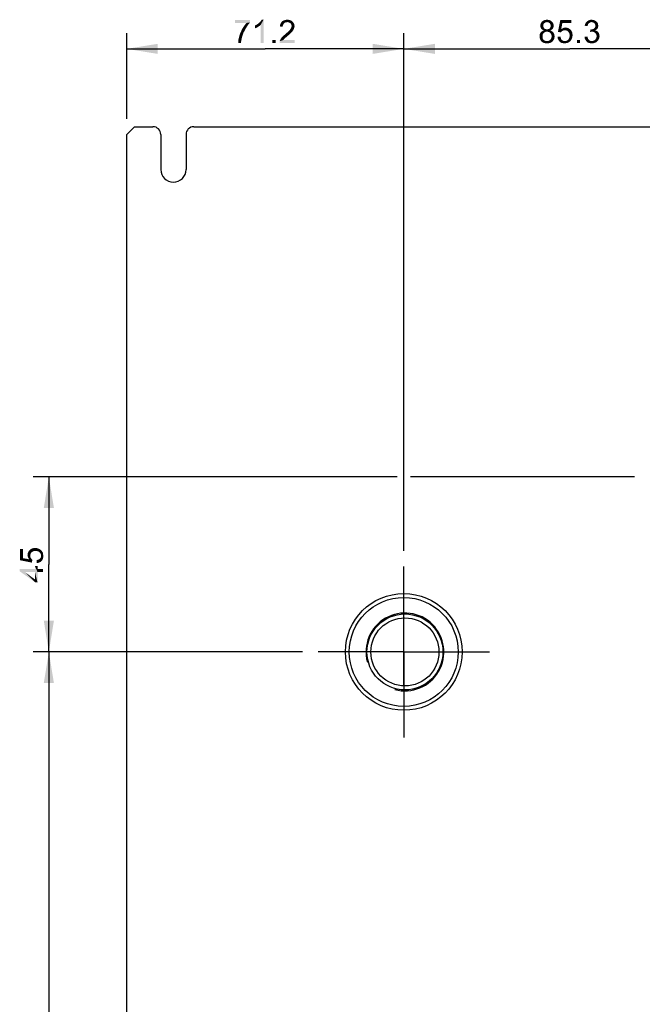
# Paper-space layout '61767N-2-A-2_1_2' of a CAD drawing. Header units: millimetres. Extents: x 0 to 594, y 1 to 420.
# Tile 77 of 83: x 311 to 391, y 214 to 341. Entities that reach past the tile are written whole.
import ezdxf

# ---------------------------------------------------------------- set-up
doc = ezdxf.new("R2010")
doc.units = ezdxf.units.MM
doc.header["$LTSCALE"] = 32.67
doc.linetypes.add('CENTER', pattern=[0.6, 0.375, -0.075, 0.075, -0.075])
doc.layers.get('0').update_dxf_attribs({"linetype": 'CONTINUOUS'})
for name, color, linetype in [('61767N-2-A-2_DXF_DIMENSION', 7, 'CONTINUOUS'), ('61807N-2_DXF_AXIS', 7, 'CONTINUOUS'), ('61807N-2_DXF_CONTINUOUS_LINE', 7, 'CONTINUOUS')]:
    doc.layers.add(name, color=color, linetype=linetype)
doc.styles.get("Standard").update_dxf_attribs({"font": 'arial.ttf'})
doc.dimstyles.new('DIMSTYLE_2', dxfattribs={"dimtxt": 3, "dimasz": 4, "dimexe": 0.18, "dimexo": 0.0625, "dimgap": 0.09, "dimtad": 1, "dimlfac": 2, "dimdsep": 46, "dimtxsty": 'Standard', "dimblk": '_FILLED', "dimblk1": '_FILLED', "dimblk2": '_FILLED', "dimcen": 0.09, "dimadec": 0, "dimazin": 0, "dimtp": 0.5, "dimtm": 0.5, "dimtfac": 1, "dimtofl": 0, "dimtmove": 0, "dimatfit": 3, "dimldrblk": '_FILLED', "dimfxl": 0, "dimtolj": 1, "dimarcsym": 0})
doc.dimstyles.new('DIMSTYLE_5', dxfattribs={"dimtxt": 3, "dimasz": 4, "dimexe": 0.18, "dimexo": 0.0625, "dimgap": 0.09, "dimtad": 1, "dimlfac": 2, "dimdsep": 46, "dimtxsty": 'Standard', "dimblk": '_FILLED', "dimblk1": '_FILLED', "dimblk2": '_FILLED', "dimcen": 0.09, "dimadec": 0, "dimazin": 0, "dimtp": 0.3, "dimtm": 0.3, "dimtfac": 1, "dimtofl": 0, "dimtmove": 0, "dimatfit": 3, "dimldrblk": '_FILLED', "dimfxl": 0, "dimtolj": 1, "dimarcsym": 0})

# ---------------------------------------------------------------- blocks, each defined once
blk = doc.blocks.new('_FILLED')
at = {"color": 0, "linetype": 'ByBlock'}
blk.add_solid([(0, 0), (-1, 0.1625), (-1, -0.1625)], dxfattribs=at)
blk = doc.blocks.new('*D19')
at = {"layer": '61767N-2-A-2_DXF_DIMENSION', "color": 2, "linetype": 'Continuous'}
for p, q in [((347.5, 259.49), (312.9, 259.49)), ((314.9, 259.49), (314.9, 188.24)), ((314.9, 116.99), (314.9, 188.24)), ((324.34, 116.99), (312.9, 116.99))]:
    blk.add_line(p, q, dxfattribs=at)
at = {"layer": '61767N-2-A-2_DXF_DIMENSION', "color": 2, "linetype": 'Continuous', "xscale": 4, "yscale": 4, "zscale": 4}
for p, rotation in [((314.9, 259.49), 90), ((314.9, 116.99), 270)]:
    blk.add_blockref('_FILLED', p, dxfattribs=dict(at, rotation=rotation))
blk = doc.blocks.new('*D20')
at = {"layer": '61767N-2-A-2_DXF_DIMENSION', "color": 2, "linetype": 'Continuous'}
for p, q in [((359.64, 281.99), (312.9, 281.99)), ((314.9, 281.99), (314.9, 270.74)), ((390.15, 281.99), (361.35, 281.99)), ((314.9, 259.49), (314.9, 270.74)), ((347.5, 259.49), (312.9, 259.49))]:
    blk.add_line(p, q, dxfattribs=at)
at = {"layer": '61767N-2-A-2_DXF_DIMENSION', "color": 2, "linetype": 'Continuous', "xscale": 4, "yscale": 4, "zscale": 4}
for p, rotation in [((314.9, 281.99), 90), ((314.9, 259.49), 270)]:
    blk.add_blockref('_FILLED', p, dxfattribs=dict(at, rotation=rotation))
blk = doc.blocks.new('*D21')
at = {"layer": '61767N-2-A-2_DXF_DIMENSION', "color": 2, "linetype": 'Continuous'}
for p, q in [((324.9, 327.99), (324.9, 338.99)), ((360.5, 272.49), (360.5, 338.99)), ((324.9, 336.99), (342.7, 336.99)), ((360.5, 336.99), (342.7, 336.99))]:
    blk.add_line(p, q, dxfattribs=at)
at = {"layer": '61767N-2-A-2_DXF_DIMENSION', "color": 2, "linetype": 'Continuous', "xscale": 4, "yscale": 4, "zscale": 4, "rotation": 180}
blk.add_blockref('_FILLED', (324.9, 336.99), dxfattribs=at)
at = {"layer": '61767N-2-A-2_DXF_DIMENSION', "color": 2, "linetype": 'Continuous', "xscale": 4, "yscale": 4, "zscale": 4}
blk.add_blockref('_FILLED', (360.5, 336.99), dxfattribs=at)
blk = doc.blocks.new('*D22')
at = {"layer": '61767N-2-A-2_DXF_DIMENSION', "color": 2, "linetype": 'Continuous'}
for p, q in [((360.5, 272.49), (360.5, 338.99)), ((403.15, 294.99), (403.15, 338.99)), ((360.5, 336.99), (381.83, 336.99)), ((403.15, 336.99), (381.83, 336.99))]:
    blk.add_line(p, q, dxfattribs=at)
at = {"layer": '61767N-2-A-2_DXF_DIMENSION', "color": 2, "linetype": 'Continuous', "xscale": 4, "yscale": 4, "zscale": 4, "rotation": 180}
blk.add_blockref('_FILLED', (360.5, 336.99), dxfattribs=at)
at = {"layer": '61767N-2-A-2_DXF_DIMENSION', "color": 2, "linetype": 'Continuous', "xscale": 4, "yscale": 4, "zscale": 4}
blk.add_blockref('_FILLED', (403.15, 336.99), dxfattribs=at)

psp = doc.layouts.new('61767N-2-A-2_1_2')

# ---------------------------------------------------------------- linework, layer by layer
at = {"layer": '61767N-2-A-2_DXF_DIMENSION', "color": 2, "linetype": 'Continuous'}
for points in [[(340.7605, 340.6943), (340.7605, 340.3832), (338.8049, 340.3165)], [(340.7605, 340.6943), (338.8049, 340.3165), (338.8049, 340.6943)], [(340.2938, 340.3165), (338.8049, 340.3165), (340.7605, 340.3832)], [(340.2938, 340.3165), (340.7605, 340.3832), (340.6049, 340.2054)], [(341.6716, 340.1387), (341.7827, 340.2276), (342.4938, 340.7387)], [(342.116, 340.0721), (341.6716, 340.1387), (342.4938, 340.7387)], [(341.7827, 340.2276), (341.916, 340.3387), (342.4938, 340.7387)], [(341.916, 340.3387), (342.0271, 340.4276), (342.4938, 340.7387)], [(342.0271, 340.4276), (342.116, 340.5387), (342.4938, 340.7387)], [(342.116, 340.5387), (342.1827, 340.6276), (342.4938, 340.7387)], [(342.116, 337.7387), (342.116, 340.0721), (342.4938, 340.7387)], [(342.116, 337.7387), (342.4938, 340.7387), (342.4938, 337.7387)], [(342.4938, 340.7387), (342.1827, 340.6276), (342.2493, 340.7387)], [(345.2938, 340.3832), (345.1827, 340.3165), (344.6716, 340.2276)], [(345.2938, 340.3832), (344.6716, 340.2276), (344.7605, 340.3832)], [(346.2049, 340.4943), (344.7605, 340.3832), (344.8716, 340.5165)], [(346.2049, 340.4943), (345.5382, 340.4276), (344.7605, 340.3832)], [(345.5382, 340.4276), (345.4049, 340.4054), (344.7605, 340.3832)], [(344.7605, 340.3832), (345.4049, 340.4054), (345.2938, 340.3832)], [(346.0716, 340.6054), (344.8716, 340.5165), (345.0049, 340.6054)], [(344.8716, 340.5165), (346.0716, 340.6054), (346.2049, 340.4943)], [(345.916, 340.6721), (345.0049, 340.6054), (345.1605, 340.6721)], [(345.0049, 340.6054), (345.916, 340.6721), (346.0716, 340.6054)], [(345.7382, 340.7165), (345.1605, 340.6721), (345.3382, 340.7165)], [(345.1605, 340.6721), (345.7382, 340.7165), (345.916, 340.6721)], [(345.3382, 340.7165), (345.5382, 340.7387), (345.7382, 340.7165)], [(345.6493, 340.4054), (345.5382, 340.4276), (346.2049, 340.4943)], [(345.7605, 340.3832), (345.6493, 340.4054), (346.2049, 340.4943)], [(345.7605, 340.3832), (346.2049, 340.4943), (346.316, 340.361)], [(346.316, 340.361), (345.8493, 340.3387), (345.7605, 340.3832)], [(378.7077, 340.3832), (378.641, 340.3387), (378.1077, 340.2721)], [(378.7077, 340.3832), (378.1077, 340.2721), (378.1743, 340.3832)], [(379.5299, 340.4943), (378.1743, 340.3832), (378.2855, 340.5165)], [(379.5299, 340.4943), (378.9077, 340.4276), (378.1743, 340.3832)], [(378.9077, 340.4276), (378.7966, 340.4054), (378.1743, 340.3832)], [(378.1743, 340.3832), (378.7966, 340.4054), (378.7077, 340.3832)], [(379.3966, 340.6054), (378.2855, 340.5165), (378.4188, 340.6054)], [(378.2855, 340.5165), (379.3966, 340.6054), (379.5299, 340.4943)], [(379.2632, 340.6721), (378.4188, 340.6054), (378.5521, 340.6721)], [(378.4188, 340.6054), (379.2632, 340.6721), (379.3966, 340.6054)], [(379.0855, 340.7165), (378.5521, 340.6721), (378.7299, 340.7165)], [(378.5521, 340.6721), (379.0855, 340.7165), (379.2632, 340.6721)], [(378.7299, 340.7165), (378.9077, 340.7387), (379.0855, 340.7165)], [(379.0188, 340.4054), (378.9077, 340.4276), (379.5299, 340.4943)], [(379.1077, 340.3832), (379.0188, 340.4054), (379.5299, 340.4943)], [(379.1077, 340.3832), (379.5299, 340.4943), (379.641, 340.3832)], [(379.641, 340.3832), (379.1743, 340.3387), (379.1077, 340.3832)], [(379.2632, 340.2721), (379.1743, 340.3387), (379.641, 340.3832)], [(379.2632, 340.2721), (379.641, 340.3832), (379.7077, 340.2498)], [(380.8855, 340.3165), (380.3077, 339.161), (380.6188, 340.6943)], [(380.6188, 340.6943), (382.041, 340.6943), (380.8855, 340.3165)], [(380.8855, 340.3165), (382.041, 340.6943), (382.041, 340.3165)], [(384.5521, 340.4054), (384.4632, 340.3832), (383.841, 340.2721)], [(384.5521, 340.4054), (383.841, 340.2721), (383.9299, 340.4054)], [(384.4632, 340.3832), (384.3743, 340.3387), (383.841, 340.2721)], [(385.2632, 340.4943), (383.9299, 340.4054), (384.041, 340.5165)], [(385.2632, 340.4943), (384.641, 340.4276), (383.9299, 340.4054)], [(383.9299, 340.4054), (384.641, 340.4276), (384.5521, 340.4054)], [(385.1743, 340.561), (384.041, 340.5165), (384.1743, 340.6054)], [(384.041, 340.5165), (385.1743, 340.561), (385.2632, 340.4943)], [(384.9743, 340.6721), (385.0855, 340.6276), (384.1743, 340.6054)], [(384.9743, 340.6721), (384.1743, 340.6054), (384.3077, 340.6721)], [(384.1743, 340.6054), (385.0855, 340.6276), (385.1743, 340.561)], [(384.7521, 340.7165), (384.8632, 340.6943), (384.3077, 340.6721)], [(384.7521, 340.7165), (384.3077, 340.6721), (384.4632, 340.7165)], [(384.3077, 340.6721), (384.8632, 340.6943), (384.9743, 340.6721)], [(384.4632, 340.7165), (384.641, 340.7387), (384.7521, 340.7165)], [(384.641, 340.4276), (385.2632, 340.4943), (385.3299, 340.4276)], [(385.3299, 340.4276), (384.7521, 340.4054), (384.641, 340.4276)], [(384.841, 340.3832), (384.7521, 340.4054), (385.3299, 340.4276)], [(384.9077, 340.3387), (384.841, 340.3832), (385.3299, 340.4276)], [(384.9077, 340.3387), (385.3299, 340.4276), (385.3966, 340.3387)], [(339.916, 339.0721), (339.516, 339.0498), (339.6271, 339.2943)], [(340.0493, 339.3165), (339.6271, 339.2943), (339.7382, 339.5387)], [(339.6271, 339.2943), (340.0493, 339.3165), (339.916, 339.0721)], [(340.1827, 339.561), (339.7382, 339.5387), (339.8716, 339.761)], [(339.7382, 339.5387), (340.1827, 339.561), (340.0493, 339.3165)], [(340.316, 339.8054), (339.8716, 339.761), (340.0049, 339.961)], [(339.8716, 339.761), (340.316, 339.8054), (340.1827, 339.561)], [(340.4716, 340.0276), (340.0049, 339.961), (340.1382, 340.1387)], [(340.0049, 339.961), (340.4716, 340.0276), (340.316, 339.8054)], [(340.6049, 340.2054), (340.1382, 340.1387), (340.2938, 340.3165)], [(340.1382, 340.1387), (340.6049, 340.2054), (340.4716, 340.0276)], [(341.3827, 339.9832), (341.516, 340.0498), (342.116, 340.0721)], [(341.3827, 339.9832), (342.116, 340.0721), (341.9605, 339.9387)], [(341.9605, 339.9387), (341.3827, 339.6276), (341.3827, 339.9832)], [(341.9605, 339.9387), (341.7605, 339.8054), (341.3827, 339.6276)], [(341.7605, 339.8054), (341.5605, 339.6943), (341.3827, 339.6276)], [(342.116, 340.0721), (341.516, 340.0498), (341.6716, 340.1387)], [(344.9605, 339.961), (344.5827, 339.8721), (344.6049, 340.0498)], [(344.5827, 339.8721), (344.9605, 339.961), (344.9605, 339.8276)], [(345.0493, 340.161), (344.6049, 340.0498), (344.6716, 340.2276)], [(345.0493, 340.161), (344.9827, 340.0721), (344.6049, 340.0498)], [(344.6049, 340.0498), (344.9827, 340.0721), (344.9605, 339.961)], [(345.1827, 340.3165), (345.116, 340.2498), (344.6716, 340.2276)], [(344.6716, 340.2276), (345.116, 340.2498), (345.0493, 340.161)], [(346.0716, 339.0943), (345.4716, 339.0498), (345.5827, 339.1387)], [(346.1605, 339.1832), (345.5827, 339.1387), (345.6716, 339.2276)], [(345.5827, 339.1387), (346.1605, 339.1832), (346.0716, 339.0943)], [(346.2271, 339.2943), (345.6716, 339.2276), (345.7382, 339.2943)], [(345.6716, 339.2276), (346.2271, 339.2943), (346.1605, 339.1832)], [(345.7382, 339.2943), (345.8049, 339.361), (346.2938, 339.3832)], [(345.7382, 339.2943), (346.2938, 339.3832), (346.2271, 339.2943)], [(346.2938, 339.3832), (345.8049, 339.361), (345.8716, 339.4276)], [(345.9382, 340.2721), (345.8493, 340.3387), (346.316, 340.361)], [(346.3605, 339.4721), (345.8716, 339.4276), (345.916, 339.4943)], [(345.8716, 339.4276), (346.3605, 339.4721), (346.2938, 339.3832)], [(346.3827, 339.561), (345.916, 339.4943), (345.9827, 339.6054)], [(345.916, 339.4943), (346.3827, 339.561), (346.3605, 339.4721)], [(345.9382, 340.2721), (346.316, 340.361), (346.4049, 340.2276)], [(346.4049, 340.2276), (346.0049, 340.2054), (345.9382, 340.2721)], [(345.9827, 339.6054), (346.0493, 339.7165), (346.4493, 339.7387)], [(345.9827, 339.6054), (346.4493, 339.7387), (346.3827, 339.561)], [(346.0493, 340.1165), (346.0049, 340.2054), (346.4049, 340.2276)], [(346.0493, 340.1165), (346.4049, 340.2276), (346.4493, 340.0721)], [(346.4493, 340.0721), (346.0716, 340.0276), (346.0493, 340.1165)], [(346.4493, 339.7387), (346.0493, 339.7165), (346.0716, 339.8054)], [(346.0938, 339.9165), (346.0716, 340.0276), (346.4493, 340.0721)], [(346.4716, 339.8943), (346.0716, 339.8054), (346.0938, 339.9165)], [(346.0716, 339.8054), (346.4716, 339.8943), (346.4493, 339.7387)], [(346.0938, 339.9165), (346.4493, 340.0721), (346.4716, 339.8943)], [(378.5077, 340.2276), (378.0632, 340.1165), (378.1077, 340.2721)], [(378.5077, 340.2276), (378.4632, 340.1387), (378.0632, 340.1165)], [(378.0632, 340.1165), (378.4632, 340.1387), (378.441, 340.0721)], [(378.441, 340.0721), (378.0632, 339.961), (378.0632, 340.1165)], [(378.441, 340.0721), (378.441, 339.9832), (378.0632, 339.961)], [(378.0632, 339.961), (378.441, 339.9832), (378.441, 339.8721)], [(378.441, 339.8721), (378.0632, 339.8498), (378.0632, 339.961)], [(378.0632, 339.8498), (378.441, 339.8721), (378.4632, 339.7832)], [(378.4632, 339.7832), (378.0855, 339.761), (378.0632, 339.8498)], [(378.0855, 339.761), (378.4632, 339.7832), (378.5077, 339.7165)], [(378.5077, 339.7165), (378.1077, 339.6721), (378.0855, 339.761)], [(378.7743, 339.1832), (378.6632, 339.161), (378.0855, 339.0943)], [(378.7743, 339.1832), (378.0855, 339.0943), (378.1743, 339.1832)], [(378.0855, 339.0943), (378.6632, 339.161), (378.5743, 339.0943)], [(378.641, 340.3387), (378.5521, 340.2943), (378.1077, 340.2721)], [(378.1077, 340.2721), (378.5521, 340.2943), (378.5077, 340.2276)], [(378.1077, 339.6721), (378.5077, 339.7165), (378.5521, 339.6276)], [(378.5521, 339.6276), (378.1521, 339.6054), (378.1077, 339.6721)], [(378.1521, 339.6054), (378.5521, 339.6276), (378.6188, 339.5832)], [(378.6188, 339.5832), (378.2188, 339.5165), (378.1521, 339.6054)], [(379.5521, 339.2498), (378.9077, 339.2054), (378.1743, 339.1832)], [(379.5521, 339.2498), (378.1743, 339.1832), (378.2632, 339.2498)], [(378.1743, 339.1832), (378.9077, 339.2054), (378.7743, 339.1832)], [(378.6188, 339.5832), (378.7077, 339.5387), (378.2188, 339.5165)], [(378.2188, 339.5165), (378.7077, 339.5387), (378.7966, 339.5165)], [(378.7966, 339.5165), (378.3077, 339.4498), (378.2188, 339.5165)], [(379.441, 339.3165), (378.2632, 339.2498), (378.3743, 339.3165)], [(378.2632, 339.2498), (379.441, 339.3165), (379.5521, 339.2498)], [(379.0188, 339.5165), (379.5966, 339.5165), (378.3077, 339.4498)], [(378.9077, 339.5165), (379.0188, 339.5165), (378.3077, 339.4498)], [(378.7966, 339.5165), (378.9077, 339.5165), (378.3077, 339.4498)], [(378.3077, 339.4498), (379.5966, 339.5165), (379.5077, 339.4498)], [(379.5077, 339.4498), (378.3966, 339.4054), (378.3077, 339.4498)], [(379.3299, 339.361), (378.3743, 339.3165), (378.5077, 339.361)], [(378.3743, 339.3165), (379.3299, 339.361), (379.441, 339.3165)], [(378.3966, 339.4054), (379.5077, 339.4498), (379.4188, 339.4054)], [(379.4188, 339.4054), (378.5077, 339.361), (378.3966, 339.4054)], [(378.5077, 339.361), (379.4188, 339.4054), (379.3299, 339.361)], [(379.0188, 339.1832), (378.9077, 339.2054), (379.5521, 339.2498)], [(379.0188, 339.5165), (379.1077, 339.5387), (379.6632, 339.6054)], [(379.0188, 339.5165), (379.6632, 339.6054), (379.5966, 339.5165)], [(379.1521, 339.161), (379.0188, 339.1832), (379.5521, 339.2498)], [(379.1077, 339.5387), (379.1966, 339.5832), (379.6632, 339.6054)], [(379.1521, 339.161), (379.5521, 339.2498), (379.6632, 339.161)], [(379.6632, 339.161), (379.241, 339.0943), (379.1521, 339.161)], [(379.6632, 339.6054), (379.1966, 339.5832), (379.2632, 339.6276)], [(379.241, 339.0943), (379.6632, 339.161), (379.7299, 339.0721)], [(379.7077, 340.2498), (379.3077, 340.2054), (379.2632, 340.2721)], [(379.7077, 339.6721), (379.2632, 339.6276), (379.3077, 339.6943)], [(379.2632, 339.6276), (379.7077, 339.6721), (379.6632, 339.6054)], [(379.3521, 340.1387), (379.3077, 340.2054), (379.7077, 340.2498)], [(379.7299, 339.761), (379.3077, 339.6943), (379.3521, 339.7832)], [(379.3077, 339.6943), (379.7299, 339.761), (379.7077, 339.6721)], [(379.3521, 340.1387), (379.7077, 340.2498), (379.7521, 340.1165)], [(379.7521, 340.1165), (379.3743, 340.0498), (379.3521, 340.1387)], [(379.7521, 339.8498), (379.3521, 339.7832), (379.3743, 339.8721)], [(379.3521, 339.7832), (379.7521, 339.8498), (379.7299, 339.761)], [(379.3966, 339.961), (379.3743, 340.0498), (379.7521, 340.1165)], [(379.7743, 339.961), (379.3743, 339.8721), (379.3966, 339.961)], [(379.3743, 339.8721), (379.7743, 339.961), (379.7521, 339.8498)], [(379.3966, 339.961), (379.7521, 340.1165), (379.7743, 339.961)], [(380.8855, 340.3165), (380.7299, 339.5165), (380.3077, 339.161)], [(380.7299, 339.5165), (381.0188, 339.361), (380.3077, 339.161)], [(381.0188, 339.361), (380.9521, 339.3387), (380.3077, 339.161)], [(380.9521, 339.3387), (380.8855, 339.2943), (380.3077, 339.161)], [(380.8855, 339.2943), (380.7743, 339.2054), (380.3077, 339.161)], [(380.3077, 339.161), (380.7743, 339.2054), (380.6855, 339.1165)], [(381.7743, 339.5832), (380.7299, 339.5165), (380.8632, 339.6054)], [(380.7299, 339.5165), (381.7743, 339.5832), (381.9299, 339.4498)], [(380.7299, 339.5165), (381.9299, 339.4498), (381.1966, 339.3832)], [(380.7299, 339.5165), (381.1966, 339.3832), (381.0188, 339.361)], [(381.641, 339.6498), (380.8632, 339.6054), (380.9966, 339.6721)], [(380.8632, 339.6054), (381.641, 339.6498), (381.7743, 339.5832)], [(381.4632, 339.7165), (380.9966, 339.6721), (381.1299, 339.7165)], [(380.9966, 339.6721), (381.4632, 339.7165), (381.641, 339.6498)], [(381.0188, 339.361), (381.1966, 339.3832), (381.1077, 339.361)], [(381.1299, 339.7165), (381.2855, 339.7387), (381.4632, 339.7165)], [(381.3299, 339.361), (381.1966, 339.3832), (381.9299, 339.4498)], [(381.4632, 339.3387), (381.3299, 339.361), (381.9299, 339.4498)], [(381.4632, 339.3387), (381.9299, 339.4498), (382.041, 339.3165)], [(382.041, 339.3165), (381.5521, 339.2721), (381.4632, 339.3387)], [(381.641, 339.2054), (381.5521, 339.2721), (382.041, 339.3165)], [(381.641, 339.2054), (382.041, 339.3165), (382.1299, 339.1387)], [(382.1299, 339.1387), (381.7077, 339.0943), (381.641, 339.2054)], [(381.7743, 338.9832), (381.7077, 339.0943), (382.1299, 339.1387)], [(381.7743, 338.9832), (382.1299, 339.1387), (382.1743, 338.961)], [(384.1521, 340.0276), (383.7521, 339.961), (383.7743, 340.1165)], [(383.7521, 339.961), (384.1521, 340.0276), (384.1299, 339.9165)], [(384.241, 340.2276), (383.7743, 340.1165), (383.841, 340.2721)], [(384.241, 340.2276), (384.1743, 340.1387), (383.7743, 340.1165)], [(383.7743, 340.1165), (384.1743, 340.1387), (384.1521, 340.0276)], [(384.3743, 340.3387), (384.3077, 340.2943), (383.841, 340.2721)], [(383.841, 340.2721), (384.3077, 340.2943), (384.241, 340.2276)], [(384.5521, 339.4721), (384.441, 339.161), (384.4855, 339.4943)], [(385.2632, 339.4721), (385.1743, 339.4054), (384.441, 339.161)], [(384.5521, 339.4721), (385.2632, 339.4721), (384.441, 339.161)], [(385.1743, 339.4054), (385.0855, 339.361), (384.441, 339.161)], [(385.0855, 339.361), (385.2188, 339.3165), (384.441, 339.161)], [(385.2188, 339.3165), (384.5966, 339.1832), (384.441, 339.161)], [(384.5521, 339.4721), (384.6632, 339.4943), (385.3299, 339.5387)], [(384.5521, 339.4721), (385.3299, 339.5387), (385.2632, 339.4721)], [(385.2188, 339.3165), (385.3299, 339.2721), (384.5966, 339.1832)], [(385.3299, 339.2721), (385.4188, 339.2054), (384.5966, 339.1832)], [(384.7077, 339.1832), (384.5966, 339.1832), (385.4188, 339.2054)], [(384.6632, 339.4943), (384.7521, 339.5165), (385.3299, 339.5387)], [(384.8188, 339.1832), (384.7077, 339.1832), (385.4188, 339.2054)], [(385.3299, 339.5387), (384.7521, 339.5165), (384.841, 339.5387)], [(384.9299, 339.161), (384.8188, 339.1832), (385.4188, 339.2054)], [(385.3966, 339.6054), (384.841, 339.5387), (384.9521, 339.6054)], [(384.841, 339.5387), (385.3966, 339.6054), (385.3299, 339.5387)], [(385.3966, 340.3387), (384.9966, 340.2943), (384.9077, 340.3387)], [(384.9299, 339.161), (385.4188, 339.2054), (385.5077, 339.1165)], [(385.5077, 339.1165), (385.0188, 339.0943), (384.9299, 339.161)], [(384.9521, 339.6054), (385.0188, 339.6721), (385.441, 339.6943)], [(384.9521, 339.6054), (385.441, 339.6943), (385.3966, 339.6054)], [(384.9966, 340.2943), (385.3966, 340.3387), (385.441, 340.2498)], [(385.441, 340.2498), (385.041, 340.2276), (384.9966, 340.2943)], [(385.441, 339.6943), (385.0188, 339.6721), (385.0855, 339.7387)], [(385.1077, 339.0276), (385.0188, 339.0943), (385.5077, 339.1165)], [(385.041, 340.2276), (385.441, 340.2498), (385.4632, 340.161)], [(385.4632, 340.161), (385.0855, 340.1387), (385.041, 340.2276)], [(385.1077, 340.0498), (385.0855, 340.1387), (385.4632, 340.161)], [(385.4632, 339.7832), (385.0855, 339.7387), (385.1077, 339.8498)], [(385.0855, 339.7387), (385.4632, 339.7832), (385.441, 339.6943)], [(385.1077, 340.0498), (385.4632, 340.161), (385.4855, 340.0498)], [(385.4855, 340.0498), (385.1299, 339.961), (385.1077, 340.0498)], [(385.5077, 339.961), (385.4855, 339.8721), (385.1077, 339.8498)], [(385.5077, 339.961), (385.1077, 339.8498), (385.1299, 339.961)], [(385.1077, 339.8498), (385.4855, 339.8721), (385.4632, 339.7832)], [(385.1077, 339.0276), (385.5077, 339.1165), (385.5743, 339.0054)], [(385.1299, 339.961), (385.4855, 340.0498), (385.5077, 339.961)], [(339.6049, 337.9387), (339.2271, 337.9165), (339.2493, 338.1165)], [(339.2271, 337.7387), (339.2271, 337.9165), (339.6049, 337.9387)], [(339.2271, 337.7387), (339.6049, 337.9387), (339.6049, 337.7387)], [(339.6493, 338.161), (339.2493, 338.1165), (339.2938, 338.3387)], [(339.2493, 338.1165), (339.6493, 338.161), (339.6049, 337.9387)], [(339.7382, 338.5387), (339.2938, 338.3387), (339.3605, 338.5832)], [(339.7382, 338.5387), (339.6938, 338.361), (339.2938, 338.3387)], [(339.2938, 338.3387), (339.6938, 338.361), (339.6493, 338.161)], [(339.8271, 338.8054), (339.3605, 338.5832), (339.4271, 338.8276)], [(339.3605, 338.5832), (339.8271, 338.8054), (339.7382, 338.5387)], [(339.4271, 338.8276), (339.516, 339.0498), (339.916, 339.0721)], [(339.4271, 338.8276), (339.916, 339.0721), (339.8271, 338.8054)], [(344.0271, 338.1387), (343.6271, 337.7387), (343.6271, 338.1387)], [(343.6271, 337.7387), (344.0271, 338.1387), (344.0271, 337.7387)], [(344.5382, 337.8721), (344.5605, 337.9832), (346.4938, 338.1165)], [(344.5382, 337.7387), (344.5382, 337.8721), (346.4938, 338.1165)], [(344.5382, 337.7387), (346.4938, 338.1165), (346.4938, 337.7387)], [(345.0938, 338.2054), (345.0271, 338.1165), (344.5605, 337.9832)], [(345.0938, 338.2054), (344.5605, 337.9832), (344.6493, 338.2054)], [(345.0271, 338.1165), (346.4938, 338.1165), (344.5605, 337.9832)], [(345.2493, 338.361), (344.6493, 338.2054), (344.7827, 338.4054)], [(345.2493, 338.361), (345.1827, 338.2943), (344.6493, 338.2054)], [(344.6493, 338.2054), (345.1827, 338.2943), (345.0938, 338.2054)], [(345.3382, 338.4498), (344.7827, 338.4054), (344.8716, 338.4943)], [(344.7827, 338.4054), (345.3382, 338.4498), (345.2493, 338.361)], [(345.4716, 338.5387), (344.8716, 338.4943), (344.9827, 338.6054)], [(344.8716, 338.4943), (345.4716, 338.5387), (345.3382, 338.4498)], [(345.6049, 338.6721), (344.9827, 338.6054), (345.116, 338.7387)], [(344.9827, 338.6054), (345.6049, 338.6721), (345.4716, 338.5387)], [(345.7827, 338.8276), (345.116, 338.7387), (345.2493, 338.8498)], [(345.116, 338.7387), (345.7827, 338.8276), (345.6049, 338.6721)], [(345.9382, 338.961), (345.2493, 338.8498), (345.3827, 338.961)], [(345.2493, 338.8498), (345.9382, 338.961), (345.7827, 338.8276)], [(345.3827, 338.961), (345.4716, 339.0498), (346.0716, 339.0943)], [(345.3827, 338.961), (346.0716, 339.0943), (345.9382, 338.961)], [(378.3521, 338.8276), (377.9521, 338.7387), (377.9743, 338.8721)], [(377.9521, 338.7387), (378.3521, 338.8276), (378.3299, 338.7165)], [(378.3299, 338.7165), (377.9521, 338.6054), (377.9521, 338.7387)], [(377.9521, 338.6054), (378.3299, 338.7165), (378.3299, 338.6054)], [(378.3299, 338.6054), (378.3299, 338.4498), (377.9521, 338.4054)], [(378.3299, 338.6054), (377.9521, 338.4054), (377.9521, 338.6054)], [(377.9521, 338.4054), (378.3299, 338.4498), (378.3743, 338.2943)], [(378.3743, 338.2943), (378.0188, 338.2498), (377.9521, 338.4054)], [(378.4188, 338.9387), (377.9743, 338.8721), (378.0188, 338.9832)], [(377.9743, 338.8721), (378.4188, 338.9387), (378.3521, 338.8276)], [(378.5743, 339.0943), (378.4855, 339.0276), (378.0188, 338.9832)], [(378.5743, 339.0943), (378.0188, 338.9832), (378.0855, 339.0943)], [(378.0188, 338.9832), (378.4855, 339.0276), (378.4188, 338.9387)], [(378.0188, 338.2498), (378.3743, 338.2943), (378.4188, 338.2276)], [(378.4188, 338.2276), (378.0855, 338.0943), (378.0188, 338.2498)], [(378.4188, 338.2276), (378.4632, 338.161), (378.0855, 338.0943)], [(378.4632, 338.161), (378.5299, 338.1165), (378.0855, 338.0943)], [(378.0855, 338.0943), (378.5299, 338.1165), (378.5966, 338.0721)], [(378.5966, 338.0721), (378.1966, 337.9387), (378.0855, 338.0943)], [(378.5966, 338.0721), (378.7521, 338.0054), (378.1966, 337.9387)], [(378.9077, 338.0054), (379.041, 338.0054), (378.1966, 337.9387)], [(378.7521, 338.0054), (378.9077, 338.0054), (378.1966, 337.9387)], [(379.6188, 337.9387), (378.1966, 337.9387), (379.041, 338.0054)], [(379.6188, 337.9387), (378.3521, 337.8276), (378.1966, 337.9387)], [(378.3521, 337.8276), (379.6188, 337.9387), (379.4632, 337.8276)], [(379.041, 338.0054), (379.1521, 338.0276), (379.7299, 338.0943)], [(379.041, 338.0054), (379.7299, 338.0943), (379.6188, 337.9387)], [(379.7299, 338.0943), (379.1521, 338.0276), (379.241, 338.0943)], [(379.7299, 339.0721), (379.3299, 339.0276), (379.241, 339.0943)], [(379.241, 338.0943), (379.3299, 338.161), (379.8188, 338.2276)], [(379.241, 338.0943), (379.8188, 338.2276), (379.7299, 338.0943)], [(379.3299, 339.0276), (379.7299, 339.0721), (379.7966, 338.961)], [(379.7966, 338.961), (379.3966, 338.9387), (379.3299, 339.0276)], [(379.8188, 338.2276), (379.3299, 338.161), (379.3966, 338.2498)], [(379.3966, 338.9387), (379.7966, 338.961), (379.841, 338.8498)], [(379.841, 338.8498), (379.4632, 338.8276), (379.3966, 338.9387)], [(379.3966, 338.2498), (379.4632, 338.361), (379.8632, 338.4054)], [(379.3966, 338.2498), (379.8632, 338.4054), (379.8188, 338.2276)], [(379.4855, 338.7165), (379.4632, 338.8276), (379.841, 338.8498)], [(379.8632, 338.4054), (379.4632, 338.361), (379.4855, 338.4721)], [(379.4855, 338.7165), (379.841, 338.8498), (379.8632, 338.7165)], [(379.8632, 338.7165), (379.5077, 338.5832), (379.4855, 338.7165)], [(379.8855, 338.5832), (379.4855, 338.4721), (379.5077, 338.5832)], [(379.4855, 338.4721), (379.8855, 338.5832), (379.8632, 338.4054)], [(379.5077, 338.5832), (379.8632, 338.7165), (379.8855, 338.5832)], [(380.2632, 338.5387), (380.641, 338.561), (380.6632, 338.4276)], [(380.6632, 338.4276), (380.2855, 338.3387), (380.2632, 338.5387)], [(380.2855, 338.3387), (380.6632, 338.4276), (380.7077, 338.3165)], [(380.7077, 338.3165), (380.3521, 338.1832), (380.2855, 338.3387)], [(380.7077, 338.3165), (380.7521, 338.2054), (380.3521, 338.1832)], [(380.3521, 338.1832), (380.7521, 338.2054), (380.8188, 338.1387)], [(380.8188, 338.1387), (380.4188, 338.0498), (380.3521, 338.1832)], [(380.8188, 338.1387), (380.9077, 338.0721), (380.4188, 338.0498)], [(380.4188, 338.0498), (380.9077, 338.0721), (380.9743, 338.0276)], [(380.9743, 338.0276), (380.5299, 337.9165), (380.4188, 338.0498)], [(380.9743, 338.0276), (381.0855, 338.0054), (380.5299, 337.9165)], [(381.3299, 338.0054), (381.8855, 337.961), (380.5299, 337.9165)], [(381.1966, 338.0054), (381.3299, 338.0054), (380.5299, 337.9165)], [(381.0855, 338.0054), (381.1966, 338.0054), (380.5299, 337.9165)], [(380.5299, 337.9165), (381.8855, 337.961), (381.7966, 337.8943)], [(381.7966, 337.8943), (380.6855, 337.8054), (380.5299, 337.9165)], [(381.7966, 337.8943), (381.7077, 337.8276), (380.6855, 337.8054)], [(381.9521, 338.0498), (381.3299, 338.0054), (381.441, 338.0498)], [(381.3299, 338.0054), (381.9521, 338.0498), (381.8855, 337.961)], [(381.441, 338.0498), (381.5521, 338.0943), (382.0632, 338.2054)], [(381.441, 338.0498), (382.0632, 338.2054), (381.9521, 338.0498)], [(381.5521, 338.0943), (381.641, 338.1832), (382.0632, 338.2054)], [(382.0632, 338.2054), (381.641, 338.1832), (381.7077, 338.2943)], [(382.1299, 338.3832), (381.7077, 338.2943), (381.7743, 338.4276)], [(381.7077, 338.2943), (382.1299, 338.3832), (382.0632, 338.2054)], [(382.1743, 338.961), (381.7966, 338.8498), (381.7743, 338.9832)], [(382.1743, 338.561), (381.7743, 338.4276), (381.7966, 338.561)], [(381.7743, 338.4276), (382.1743, 338.561), (382.1299, 338.3832)], [(381.7966, 338.8498), (382.1743, 338.961), (382.1966, 338.761)], [(382.1966, 338.761), (381.8188, 338.7165), (381.7966, 338.8498)], [(381.7966, 338.561), (381.8188, 338.7165), (382.1966, 338.761)], [(381.7966, 338.561), (382.1966, 338.761), (382.1743, 338.561)], [(383.1521, 338.1387), (382.7521, 337.7387), (382.7521, 338.1387)], [(382.7521, 337.7387), (383.1521, 338.1387), (383.1521, 337.7387)], [(383.7299, 338.5387), (384.1077, 338.5832), (384.1299, 338.4276)], [(384.1299, 338.4276), (383.7521, 338.3387), (383.7299, 338.5387)], [(383.7521, 338.3387), (384.1299, 338.4276), (384.1743, 338.3165)], [(384.1743, 338.3165), (383.8188, 338.1832), (383.7521, 338.3387)], [(384.1743, 338.3165), (384.241, 338.2054), (383.8188, 338.1832)], [(383.8188, 338.1832), (384.241, 338.2054), (384.3077, 338.1387)], [(384.3077, 338.1387), (383.9077, 338.0498), (383.8188, 338.1832)], [(384.3077, 338.1387), (384.3743, 338.0721), (383.9077, 338.0498)], [(383.9077, 338.0498), (384.3743, 338.0721), (384.4632, 338.0276)], [(384.4632, 338.0276), (384.0188, 337.9165), (383.9077, 338.0498)], [(384.4632, 338.0276), (384.5743, 338.0054), (384.0188, 337.9165)], [(384.7966, 338.0054), (385.3743, 337.961), (384.0188, 337.9165)], [(384.6632, 338.0054), (384.7966, 338.0054), (384.0188, 337.9165)], [(384.5743, 338.0054), (384.6632, 338.0054), (384.0188, 337.9165)], [(384.0188, 337.9165), (385.3743, 337.961), (385.2188, 337.8276)], [(385.2188, 337.8276), (384.1521, 337.8054), (384.0188, 337.9165)], [(384.7966, 338.0054), (384.9077, 338.0498), (385.4855, 338.0943)], [(384.7966, 338.0054), (385.4855, 338.0943), (385.3743, 337.961)], [(385.4855, 338.0943), (384.9077, 338.0498), (385.0188, 338.0943)], [(385.0188, 338.0943), (385.1077, 338.1832), (385.5743, 338.2498)], [(385.0188, 338.0943), (385.5743, 338.2498), (385.4855, 338.0943)], [(385.5743, 339.0054), (385.1743, 338.9387), (385.1077, 339.0276)], [(385.5743, 338.2498), (385.1077, 338.1832), (385.1743, 338.2721)], [(385.1743, 338.9387), (385.5743, 339.0054), (385.6188, 338.8943)], [(385.6188, 338.8943), (385.241, 338.8498), (385.1743, 338.9387)], [(385.1743, 338.2721), (385.241, 338.3832), (385.641, 338.4276)], [(385.1743, 338.2721), (385.641, 338.4276), (385.5743, 338.2498)], [(385.241, 338.8498), (385.6188, 338.8943), (385.641, 338.761)], [(385.641, 338.761), (385.2632, 338.7387), (385.241, 338.8498)], [(385.641, 338.4276), (385.241, 338.3832), (385.2632, 338.4943)], [(385.2632, 338.7387), (385.641, 338.761), (385.6632, 338.6276)], [(385.6632, 338.6276), (385.2855, 338.6054), (385.2632, 338.7387)], [(385.2632, 338.4943), (385.2855, 338.6054), (385.6632, 338.6276)], [(385.2632, 338.4943), (385.6632, 338.6276), (385.641, 338.4276)], [(379.4632, 337.8276), (378.5077, 337.7387), (378.3521, 337.8276)], [(378.5077, 337.7387), (379.4632, 337.8276), (379.3077, 337.7387)], [(379.3077, 337.7387), (378.7077, 337.7165), (378.5077, 337.7387)], [(378.7077, 337.7165), (379.3077, 337.7387), (379.1077, 337.7165)], [(379.1077, 337.7165), (378.9077, 337.6943), (378.7077, 337.7165)], [(380.6855, 337.8054), (381.7077, 337.8276), (381.6188, 337.7832)], [(381.6188, 337.7832), (380.8188, 337.7387), (380.6855, 337.8054)], [(381.4188, 337.7387), (380.8188, 337.7387), (381.6188, 337.7832)], [(381.4188, 337.7387), (380.9966, 337.7165), (380.8188, 337.7387)], [(380.9966, 337.7165), (381.4188, 337.7387), (381.3077, 337.7165)], [(381.3077, 337.7165), (381.1966, 337.6943), (380.9966, 337.7165)], [(381.4188, 337.7387), (381.6188, 337.7832), (381.5299, 337.7387)], [(384.1521, 337.8054), (385.2188, 337.8276), (385.041, 337.761)], [(385.041, 337.761), (384.3077, 337.7387), (384.1521, 337.8054)], [(384.4632, 337.7165), (384.3077, 337.7387), (385.041, 337.761)], [(384.4632, 337.7165), (385.041, 337.761), (384.8632, 337.7165)], [(384.8632, 337.7165), (384.6632, 337.6943), (384.4632, 337.7165)], [(311.5756, 271.5412), (311.1978, 272.6968), (311.5756, 272.6968)], [(311.1978, 271.2745), (311.1978, 272.6968), (311.5756, 271.5412)], [(312.1756, 271.7857), (312.1533, 271.9412), (312.1756, 272.119)], [(312.22, 271.6523), (312.1756, 272.119), (312.2422, 272.2968)], [(312.1756, 272.119), (312.22, 271.6523), (312.1756, 271.7857)], [(312.2422, 272.2968), (312.2867, 271.519), (312.22, 271.6523)], [(312.2867, 271.519), (312.2422, 272.2968), (312.3089, 272.4301)], [(312.3089, 272.4301), (312.3756, 271.3857), (312.2867, 271.519)], [(312.3756, 271.3857), (312.3089, 272.4301), (312.4422, 272.5857)], [(312.3756, 271.3857), (312.4422, 272.5857), (312.5089, 271.8523)], [(312.5533, 272.119), (312.4422, 272.5857), (312.5756, 272.6968)], [(312.5311, 271.9857), (312.5089, 271.8523), (312.4422, 272.5857)], [(312.5533, 272.119), (312.5311, 271.9857), (312.4422, 272.5857)], [(312.5756, 272.6968), (312.62, 272.2079), (312.5533, 272.119)], [(312.6867, 272.2968), (312.5756, 272.6968), (312.7533, 272.7857)], [(312.6867, 272.2968), (312.62, 272.2079), (312.5756, 272.6968)], [(312.7533, 272.7857), (312.7978, 272.3634), (312.6867, 272.2968)], [(312.9089, 272.4301), (312.7533, 272.7857), (312.9311, 272.8301)], [(312.9089, 272.4301), (312.7978, 272.3634), (312.7533, 272.7857)], [(312.9311, 272.8301), (313.0422, 272.4523), (312.9089, 272.4301)], [(313.0422, 272.4523), (312.9311, 272.8301), (313.1311, 272.8523)], [(313.1311, 272.8523), (313.1756, 272.4745), (313.0422, 272.4523)], [(313.3311, 272.4523), (313.1756, 272.4745), (313.1311, 272.8523)], [(313.3311, 272.4523), (313.1311, 272.8523), (313.3311, 272.8301)], [(313.3311, 272.8301), (313.4644, 272.4301), (313.3311, 272.4523)], [(313.4644, 272.4301), (313.3311, 272.8301), (313.5089, 272.7857)], [(313.5089, 272.7857), (313.5978, 272.3634), (313.4644, 272.4301)], [(313.5978, 272.3634), (313.5089, 272.7857), (313.6867, 272.719)], [(313.6867, 272.719), (313.7089, 272.2968), (313.5978, 272.3634)], [(313.7978, 272.2079), (313.7089, 272.2968), (313.6867, 272.719)], [(313.8422, 272.0968), (313.7978, 272.2079), (313.6867, 272.719)], [(313.8422, 272.0968), (313.6867, 272.719), (313.8422, 272.6079)], [(313.8422, 272.6079), (313.8867, 271.9857), (313.8422, 272.0968)], [(313.8867, 271.9857), (313.8422, 272.6079), (313.9311, 272.5412)], [(313.8867, 271.9857), (313.9311, 272.5412), (313.9756, 271.1857)], [(313.9756, 271.1857), (313.9311, 272.5412), (313.9978, 272.4523)], [(313.9978, 272.4523), (314.0867, 271.3412), (313.9756, 271.1857)], [(313.9978, 272.4523), (314.0644, 272.3634), (314.0867, 271.3412)], [(314.0867, 271.3412), (314.0644, 272.3634), (314.1089, 272.2745)], [(314.1089, 272.2745), (314.1533, 271.4745), (314.0867, 271.3412)], [(314.1533, 272.0745), (314.1533, 271.4745), (314.1089, 272.2745)], [(314.1533, 272.0745), (314.1089, 272.2745), (314.1533, 272.1857)], [(314.1533, 272.0745), (314.1756, 271.6523), (314.1533, 271.4745)], [(314.1756, 271.6523), (314.1533, 272.0745), (314.1756, 271.9634)], [(311.5756, 271.5412), (312.7311, 270.9634), (311.1978, 271.2745)], [(311.5756, 271.5412), (312.3756, 271.3857), (312.7311, 270.9634)], [(312.3756, 271.3857), (312.5089, 271.8523), (312.5311, 271.6745)], [(312.3756, 271.3857), (312.5311, 271.6745), (312.7311, 270.9634)], [(312.5311, 271.6745), (312.5089, 271.8523), (312.5311, 271.7634)], [(312.5311, 271.6745), (312.5533, 271.6079), (312.7311, 270.9634)], [(312.5533, 271.6079), (312.5978, 271.5412), (312.7311, 270.9634)], [(312.5978, 271.5412), (312.6867, 271.4301), (312.7311, 270.9634)], [(312.7311, 270.9634), (312.6867, 271.4301), (312.7756, 271.3412)], [(313.3533, 270.919), (313.3311, 271.2968), (313.4644, 271.319)], [(313.4644, 271.319), (313.5533, 270.9412), (313.3533, 270.919)], [(313.5533, 270.9412), (313.4644, 271.319), (313.5756, 271.3634)], [(313.5756, 271.3634), (313.7089, 271.0079), (313.5533, 270.9412)], [(313.5756, 271.3634), (313.6867, 271.4079), (313.7089, 271.0079)], [(313.7089, 271.0079), (313.6867, 271.4079), (313.7533, 271.4745)], [(313.7533, 271.4745), (313.8422, 271.0745), (313.7089, 271.0079)], [(313.7533, 271.4745), (313.82, 271.5634), (313.8422, 271.0745)], [(313.8422, 271.0745), (313.82, 271.5634), (313.8644, 271.6301)], [(313.8644, 271.6301), (313.9756, 271.1857), (313.8422, 271.0745)], [(313.8644, 271.6301), (313.8867, 271.7412), (313.9756, 271.1857)], [(313.8867, 271.8523), (313.8867, 271.9857), (313.9756, 271.1857)], [(313.8867, 271.7412), (313.8867, 271.8523), (313.9756, 271.1857)], [(314.1756, 271.9634), (314.1978, 271.8523), (314.1756, 271.6523)], [(311.1533, 270.1412), (311.7978, 269.7634), (313.1089, 268.4523)], [(311.1533, 270.1412), (313.1089, 268.4523), (311.1533, 269.8523)], [(313.1089, 269.7634), (311.7978, 269.7634), (311.1533, 270.1412)], [(313.1089, 269.7634), (311.1533, 270.1412), (313.1089, 270.1412)], [(313.1089, 268.4523), (311.7978, 269.7634), (313.1089, 268.8079)], [(313.1089, 270.1412), (313.1089, 270.5412), (313.4422, 268.4523)], [(313.4422, 269.7634), (313.4422, 268.4523), (313.1089, 270.5412)], [(313.4422, 270.1412), (313.4422, 269.7634), (313.1089, 270.5412)], [(313.4422, 270.1412), (313.1089, 270.5412), (313.4422, 270.5412)], [(313.1089, 269.7634), (313.1089, 270.1412), (313.4422, 268.4523)], [(313.1089, 268.8079), (313.1089, 269.7634), (313.4422, 268.4523)], [(313.4422, 270.1412), (314.1533, 269.7634), (313.4422, 269.7634)], [(314.1533, 269.7634), (313.4422, 270.1412), (314.1533, 270.1412)], [(313.1089, 268.8079), (313.4422, 268.4523), (313.1089, 268.4523)]]:
    psp.add_solid(points, dxfattribs=at)
at = {"layer": '61807N-2_DXF_AXIS', "color": 2, "linetype": 'CENTER'}
for q in [(360.5033, 270.4887), (349.5033, 259.4887), (360.5033, 248.4887), (371.5033, 259.4887)]:
    psp.add_line((360.5033, 259.4887), q, dxfattribs=at)
at = {"layer": '61807N-2_DXF_CONTINUOUS_LINE', "color": 7, "linetype": 'Continuous'}
for p, q in [((325.9033, 326.9887), (324.9033, 325.9887)), ((325.9033, 326.9887), (328.2783, 326.9887)), ((333.5283, 326.9887), (414.2783, 326.9887)), ((324.9033, 117.9887), (324.9033, 325.9887)), ((329.2783, 325.9887), (329.2783, 321.4887)), ((332.5283, 325.9887), (332.5283, 321.4887))]:
    psp.add_line(p, q, dxfattribs=at)
at = {"layer": '61807N-2_DXF_CONTINUOUS_LINE', "color": 40, "linetype": 'Continuous'}
psp.add_line((360.5033, 255.1582), (360.5033, 259.4887), dxfattribs=at)
at = {"layer": '61807N-2_DXF_CONTINUOUS_LINE', "color": 7, "linetype": 'Continuous'}
for centre, radius in [((360.5033, 259.4887), 7.5), ((360.5033, 259.4887), 7), ((360.6533, 259.4887), 4.875), ((360.6533, 259.4887), 4.375)]:
    psp.add_circle(centre, radius, dxfattribs=at)
for centre, radius, start, end in [((328.2783, 325.9887), 1, 0, 90), ((333.5283, 325.9887), 1, 90, 180), ((330.9033, 321.4887), 1.625, 180, 360)]:
    psp.add_arc(centre, radius, start, end, dxfattribs=at)
at = {"layer": '61807N-2_DXF_CONTINUOUS_LINE', "color": 2, "linetype": 'Continuous'}
psp.add_arc((360.6533, 259.4887), 5, 255, 195, dxfattribs=at)

# ---------------------------------------------------------------- dimensions: what is measured, and where the dimension line sits
at = {"layer": '61767N-2-A-2_DXF_DIMENSION', "color": 2, "linetype": 'Continuous'}
for base, p1, p2, angle, dimstyle, picture, middle in [((324.9033, 336.9887), (360.5033, 272.4887), (324.9033, 327.9887), 180, 'DIMSTYLE_5', '*D21', (338.6271, 337.7387)), ((314.9033, 281.9887), (347.5033, 259.4887), (390.1533, 281.9887), 90, 'DIMSTYLE_5', '*D20', (314.1533, 268.4079)), ((314.9033, 116.9887), (347.5033, 259.4887), (324.3413, 116.9887), 270, 'DIMSTYLE_2', '*D19', (314.1533, 184.7424))]:
    dim = psp.add_linear_dim(base=base, p1=p1, p2=p2, angle=angle, dimstyle=dimstyle, dxfattribs=at)
    dim.commit()
    dim.dimension.update_dxf_attribs({"geometry": picture, "text_midpoint": middle, "dimtype": 160})
dim = psp.add_linear_dim(base=(403.1533, 336.9887), p1=(360.5033, 272.4887), p2=(403.1533, 294.9887), dimstyle='DIMSTYLE_5', dxfattribs=at)
dim.commit()
dim.dimension.update_dxf_attribs({"geometry": '*D22', "text_midpoint": (377.7521, 337.7387), "dimtype": 160})

doc.saveas('drawing.dxf')
